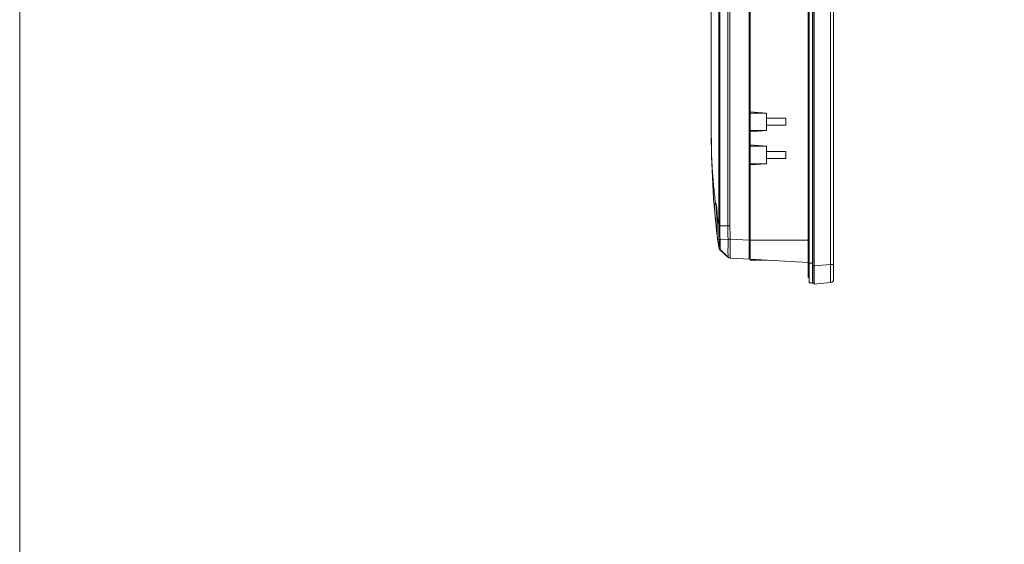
# Model space of a CAD drawing. Header units: centimetres. Extents: x -21 to 21, y -29.7 to 29.7.
# Tile 2 of 75: x -21 to -6.9, y -13 to -5.5. Entities that reach past the tile are written whole.
import ezdxf

# ---------------------------------------------------------------- set-up
doc = ezdxf.new("R2010")
doc.units = ezdxf.units.CM
doc.header["$MEASUREMENT"] = 0
doc.layers.add('06___PRT_ALL_SURFS', color=7, linetype='Continuous')

msp = doc.modelspace()

# ---------------------------------------------------------------- linework, layer by layer
at = {"layer": '06___PRT_ALL_SURFS', "color": 8, "lineweight": 5}
msp.add_open_spline([(-21.0058, -29.70447), (-21.0058, -29.70447), (20.9942, -29.70447), (20.9942, -29.70447), (20.9942, -29.70447), (20.9942, 29.69554), (20.9942, 29.69554), (20.9942, 29.69554), (-21.0058, 29.69554), (-21.0058, 29.69554), (-21.0058, 29.69554), (-21.0058, -29.70447), (-21.0058, -29.70447)], degree=3, knots=[0, 0, 0, 0, 0.25, 0.25, 0.25, 0.5, 0.5, 0.5, 0.75, 0.75, 0.75, 1, 1, 1, 1], dxfattribs=at)
at = {"layer": '06___PRT_ALL_SURFS', "lineweight": 5}
for points in [[(-9.72654, -9.17058), (-9.72654, -9.17058), (-9.72654, 1.28942), (-9.72654, 1.28942)], [(-9.71154, -9.24558), (-9.71154, -9.24558), (-9.71154, 1.36442), (-9.71154, 1.36442)], [(-9.66154, -9.24657), (-9.66154, -9.24657), (-9.66154, 1.36541), (-9.66154, 1.36541)], [(-9.64654, 1.38043), (-9.64654, 1.38043), (-9.64654, -9.26159), (-9.64654, -9.26159)], [(-9.36154, -9.19352), (-9.36154, -9.19352), (-9.36154, 1.31236), (-9.36154, 1.31236)], [(-9.64154, -9.16291), (-9.64154, -9.16291), (-9.64154, 1.22477), (-9.64154, 1.22477)], [(-10.56904, 1.02418), (-10.56904, 1.02418), (-10.56904, -8.90535), (-10.56904, -8.90535)], [(-10.55654, -8.91977), (-10.55654, -8.91977), (-10.55654, 1.03861), (-10.55654, 1.03861)], [(-9.66154, -9.00622), (-9.66154, -9.00622), (-9.66154, 1.12481), (-9.66154, 1.12481)], [(-9.40718, -8.98432), (-9.40718, -8.98432), (-9.40718, 1.10316), (-9.40718, 1.10316)], [(-11.00596, -8.41645), (-11.00596, -8.41645), (-11.00596, 0.53528), (-11.00596, 0.53528)], [(-10.99027, 0.54958), (-10.99027, 0.54958), (-10.99027, -8.43074), (-10.99027, -8.43074)], [(-10.8761, -8.43074), (-10.8761, -8.43074), (-10.8761, 0.54958), (-10.8761, 0.54958)], [(-10.8447, 0.54959), (-10.8447, 0.54959), (-10.8447, -8.43075), (-10.8447, -8.43075)], [(-11.11154, -7.12691), (-11.11154, -7.12691), (-11.11154, -0.75425), (-11.11154, -0.75425)], [(-10.32154, -6.81558), (-10.32154, -6.81558), (-10.55654, -6.7978), (-10.55654, -6.7978)], [(-10.32154, -6.81558), (-10.32154, -6.81558), (-10.55654, -6.81558), (-10.55654, -6.81558)], [(-10.32154, -7.06558), (-10.32154, -7.06558), (-10.32154, -6.81558), (-10.32154, -6.81558)], [(-10.32154, -6.89058), (-10.32154, -6.89058), (-10.04654, -6.89058), (-10.04654, -6.89058)], [(-10.04654, -6.99058), (-10.04654, -6.99058), (-10.04654, -6.89058), (-10.04654, -6.89058)], [(-10.04654, -6.99058), (-10.04654, -6.99058), (-10.32154, -6.99058), (-10.32154, -6.99058)], [(-11.11154, -7.12691), (-11.11154, -7.66698), (-11.07627, -8.20648), (-11.00595, -8.74195)], [(-10.32154, -7.06558), (-10.32154, -7.06558), (-10.55654, -7.08336), (-10.55654, -7.08336)], [(-10.32154, -7.06558), (-10.32154, -7.06558), (-10.55654, -7.06558), (-10.55654, -7.06558)], [(-10.55654, -7.2728), (-10.55654, -7.2728), (-10.32154, -7.29058), (-10.32154, -7.29058)], [(-10.32154, -7.29058), (-10.32154, -7.29058), (-10.55654, -7.29058), (-10.55654, -7.29058)], [(-10.32154, -7.54058), (-10.32154, -7.54058), (-10.32154, -7.29058), (-10.32154, -7.29058)], [(-10.32154, -7.36558), (-10.32154, -7.36558), (-10.04654, -7.36558), (-10.04654, -7.36558)], [(-10.04654, -7.46558), (-10.04654, -7.46558), (-10.32154, -7.46558), (-10.32154, -7.46558)], [(-10.04654, -7.46558), (-10.04654, -7.46558), (-10.04654, -7.36558), (-10.04654, -7.36558)], [(-10.32154, -7.54058), (-10.32154, -7.54058), (-10.55654, -7.55836), (-10.55654, -7.55836)], [(-10.32154, -7.54058), (-10.32154, -7.54058), (-10.55654, -7.54058), (-10.55654, -7.54058)], [(-11.04421, -8.11787), (-11.04421, -8.11787), (-11.04443, -8.11751), (-11.04443, -8.11751)], [(-11.03683, -8.15251), (-11.03686, -8.15285), (-11.03689, -8.15319), (-11.03693, -8.15352)], [(-11.02775, -8.25654), (-11.02798, -8.25132), (-11.02823, -8.2461), (-11.02851, -8.24087)], [(-11.02674, -8.28304), (-11.02703, -8.27421), (-11.02736, -8.26537), (-11.02775, -8.25654)], [(-11.02683, -8.28376), (-11.02683, -8.28376), (-11.02664, -8.28304), (-11.02664, -8.28304)], [(-11.02683, -8.28381), (-11.02683, -8.28381), (-11.02683, -8.28376), (-11.02683, -8.28376)], [(-11.02674, -8.28305), (-11.02019, -8.32757), (-11.01326, -8.37204), (-11.00596, -8.41644)], [(-11.05178, -8.34302), (-11.05178, -8.34302), (-11.05136, -8.34731), (-11.05136, -8.34731)], [(-11.02735, -8.34441), (-11.02747, -8.34313), (-11.02758, -8.34185), (-11.02781, -8.34059)], [(-11.02561, -8.36011), (-11.02561, -8.36011), (-11.02735, -8.34441), (-11.02735, -8.34441)], [(-11.00594, -8.43055), (-11.00599, -8.49603), (-11.0045, -8.56151), (-11.0015, -8.62693)], [(-11.00596, -8.41645), (-11.00596, -8.41645), (-11.00596, -8.43055), (-11.00596, -8.43055)], [(-10.99027, -8.43072), (-10.99045, -8.49604), (-10.98912, -8.56136), (-10.98629, -8.62662)], [(-10.99027, -8.43074), (-10.99027, -8.43074), (-10.8761, -8.43074), (-10.8761, -8.43074)], [(-10.8761, -8.43075), (-10.87609, -8.49443), (-10.87463, -8.55809), (-10.87172, -8.6217)], [(-10.8447, -8.43075), (-10.84453, -8.49437), (-10.8429, -8.55798), (-10.83981, -8.62152)], [(-11.02674, -8.57486), (-11.02716, -8.5713), (-11.02673, -8.56756), (-11.02553, -8.56418)], [(-11.02547, -8.57541), (-11.02547, -8.57541), (-11.02548, -8.57565), (-11.02548, -8.57565)], [(-11.02545, -8.53913), (-11.02545, -8.53913), (-11.0254, -8.55883), (-11.0254, -8.55883)], [(-10.87172, -8.6217), (-10.87172, -8.6217), (-10.98629, -8.62662), (-10.98629, -8.62662)], [(-10.56904, -8.6357), (-10.56904, -8.6357), (-10.83983, -8.62152), (-10.83983, -8.62152)], [(-10.56904, -8.62662), (-10.56904, -8.62662), (-10.55654, -8.62662), (-10.55654, -8.62662)], [(-10.55654, -8.63424), (-10.55654, -8.63424), (-9.72654, -8.63424), (-9.72654, -8.63424)], [(-11.00597, -8.74185), (-11.00446, -8.75349), (-10.99891, -8.76423), (-10.99028, -8.77218)], [(-10.98629, -8.76765), (-10.99472, -8.75958), (-11.00043, -8.74774), (-11.0015, -8.73612)], [(-10.87604, -8.87767), (-10.87604, -8.87767), (-10.99028, -8.77218), (-10.99028, -8.77218)], [(-10.8717, -8.87746), (-10.8717, -8.87746), (-10.98629, -8.76765), (-10.98629, -8.76765)], [(-10.56942, -8.85661), (-10.56745, -8.85675), (-10.56548, -8.85689), (-10.56351, -8.85703)], [(-10.55654, -8.85162), (-10.55654, -8.85162), (-10.56904, -8.85162), (-10.56904, -8.85162)], [(-10.56904, -8.85739), (-10.56904, -8.85739), (-10.55764, -8.85905), (-10.55764, -8.85905)], [(-10.55654, -8.86074), (-10.55654, -8.86074), (-10.56904, -8.86074), (-10.56904, -8.86074)], [(-10.56351, -8.85703), (-10.56131, -8.85719), (-10.55911, -8.85735), (-10.55691, -8.8575)], [(-10.87604, -8.87767), (-10.86746, -8.88561), (-10.85637, -8.89029), (-10.8447, -8.8909)], [(-10.87169, -8.87745), (-10.86887, -8.88014), (-10.86575, -8.88249), (-10.86238, -8.88444)], [(-10.86238, -8.88444), (-10.8556, -8.88839), (-10.84765, -8.89075), (-10.83981, -8.89116)], [(-10.8447, -8.8909), (-10.8447, -8.8909), (-10.55636, -8.90601), (-10.55636, -8.90601)], [(-9.72588, -8.95304), (-9.72588, -8.95304), (-10.55654, -8.90951), (-10.55654, -8.90951)], [(-10.55654, -8.91977), (-10.55654, -8.91977), (-10.32154, -8.92182), (-10.32154, -8.92182)], [(-9.72654, -8.96558), (-9.72654, -8.96558), (-9.66154, -8.96558), (-9.66154, -8.96558)], [(-9.66154, -9.00657), (-9.66154, -9.00657), (-9.64654, -9.00657), (-9.64654, -9.00657)], [(-9.64654, -9.00659), (-9.64654, -9.00659), (-9.64154, -9.00659), (-9.64154, -9.00659)], [(-9.40718, -8.98432), (-9.40718, -8.98432), (-9.64154, -9.00482), (-9.64154, -9.00482)], [(-9.40718, -8.98432), (-9.40718, -8.98432), (-9.36154, -8.98432), (-9.36154, -8.98432)], [(-9.71154, -9.17058), (-9.71154, -9.17058), (-9.72654, -9.17058), (-9.72654, -9.17058)], [(-9.66154, -9.24558), (-9.66154, -9.24558), (-9.71154, -9.24558), (-9.71154, -9.24558)], [(-9.66154, -9.24658), (-9.66154, -9.25487), (-9.65482, -9.26158), (-9.64654, -9.26158)], [(-9.64154, -9.26158), (-9.64154, -9.26158), (-9.64654, -9.26158), (-9.64654, -9.26158)], [(-9.64154, -9.26383), (-9.64154, -9.26383), (-9.64154, -9.24191), (-9.64154, -9.24191)], [(-9.64154, -9.26383), (-9.64154, -9.26383), (-9.40718, -9.24333), (-9.40718, -9.24333)], [(-9.40718, -9.24333), (-9.38136, -9.24107), (-9.36154, -9.21944), (-9.36154, -9.19352)], [(-9.4054, -9.16906), (-9.4054, -9.16906), (-9.4054, -9.16746), (-9.4054, -9.16746)], [(-9.4054, -9.17029), (-9.4054, -9.17029), (-9.4054, -9.16906), (-9.4054, -9.16906)]]:
    msp.add_open_spline(points, degree=3, dxfattribs=at)
for points, knots in [([(-11.05136, -8.10135), (-11.06138, -8.0204), (-11.07017, -7.93929), (-11.0777, -7.85805), (-11.10022, -7.61508), (-11.11154, -7.37089), (-11.11154, -7.12691)], [0, 0, 0, 0, 0.5, 0.5, 0.5, 1, 1, 1, 1]), ([(-11.05178, -8.34302), (-11.05579, -8.30209), (-11.05933, -8.26109), (-11.06123, -8.22001), (-11.062, -8.20313), (-11.0625, -8.18623), (-11.06245, -8.16932), (-11.06241, -8.15659), (-11.06206, -8.14385), (-11.06087, -8.13118)], [0, 0, 0, 0, 0.33333333, 0.33333333, 0.33333333, 0.66666667, 0.66666667, 0.66666667, 1, 1, 1, 1]), ([(-11.06087, -8.13118), (-11.06045, -8.12675), (-11.05997, -8.12232), (-11.05917, -8.11794), (-11.05859, -8.11473), (-11.05785, -8.11155), (-11.05696, -8.10843), (-11.0564, -8.10647), (-11.05579, -8.10454), (-11.05432, -8.10289), (-11.05352, -8.102), (-11.05246, -8.10119), (-11.05136, -8.10135)], [0, 0, 0, 0, 0.25, 0.25, 0.25, 0.5, 0.5, 0.5, 0.75, 0.75, 0.75, 1, 1, 1, 1]), ([(-11.05136, -8.10135), (-11.05, -8.10169), (-11.04901, -8.10288), (-11.0482, -8.1041), (-11.04672, -8.10631), (-11.04582, -8.10861), (-11.04501, -8.11096), (-11.04216, -8.11926), (-11.04043, -8.12817), (-11.03887, -8.13692)], [0, 0, 0, 0, 0.33333333, 0.33333333, 0.33333333, 0.66666667, 0.66666667, 0.66666667, 1, 1, 1, 1]), ([(-11.05136, -8.10135), (-11.05136, -8.10295), (-11.05121, -8.10455), (-11.0509, -8.10613), (-11.05005, -8.11053), (-11.04796, -8.11479), (-11.04498, -8.1181)], [0, 0, 0, 0, 0.5, 0.5, 0.5, 1, 1, 1, 1]), ([(-11.04443, -8.11751), (-11.04443, -8.11751), (-11.04386, -8.11897), (-11.04386, -8.11897), (-11.04386, -8.11897), (-11.04193, -8.12537), (-11.04193, -8.12537), (-11.04193, -8.12537), (-11.03958, -8.13597), (-11.03958, -8.13597)], [0, 0, 0, 0, 0.33333333, 0.33333333, 0.33333333, 0.66666667, 0.66666667, 0.66666667, 1, 1, 1, 1]), ([(-11.03958, -8.13597), (-11.03958, -8.13597), (-11.03708, -8.15053), (-11.03708, -8.15053), (-11.03708, -8.15053), (-11.03461, -8.16894), (-11.03461, -8.16894), (-11.03461, -8.16894), (-11.03228, -8.19099), (-11.03228, -8.19099), (-11.03228, -8.19099), (-11.0302, -8.21644), (-11.0302, -8.21644), (-11.0302, -8.21644), (-11.02846, -8.24495), (-11.02846, -8.24495), (-11.02846, -8.24495), (-11.02714, -8.276), (-11.02714, -8.276), (-11.02714, -8.276), (-11.0269, -8.28377), (-11.0269, -8.28377)], [0, 0, 0, 0, 0.14285714, 0.14285714, 0.14285714, 0.28571429, 0.28571429, 0.28571429, 0.42857143, 0.42857143, 0.42857143, 0.57142857, 0.57142857, 0.57142857, 0.71428571, 0.71428571, 0.71428571, 0.85714286, 0.85714286, 0.85714286, 1, 1, 1, 1]), ([(-11.03887, -8.13692), (-11.03767, -8.14369), (-11.03664, -8.15049), (-11.03572, -8.1573), (-11.03196, -8.18501), (-11.02997, -8.21295), (-11.02851, -8.24087)], [0, 0, 0, 0, 0.5, 0.5, 0.5, 1, 1, 1, 1]), ([(-11.03335, -8.28445), (-11.03556, -8.25925), (-11.03727, -8.23403), (-11.03807, -8.20872), (-11.03865, -8.1903), (-11.03874, -8.17184), (-11.03693, -8.15352)], [0, 0, 0, 0, 0.5, 0.5, 0.5, 1, 1, 1, 1]), ([(-11.02776, -8.34058), (-11.0293, -8.3265), (-11.03076, -8.3124), (-11.03209, -8.29829), (-11.03252, -8.29368), (-11.03294, -8.28906), (-11.03335, -8.28445)], [0, 0, 0, 0, 0.5, 0.5, 0.5, 1, 1, 1, 1]), ([(-11.02683, -8.28381), (-11.02683, -8.28381), (-11.02665, -8.29107), (-11.02665, -8.29107), (-11.02665, -8.29107), (-11.02628, -8.30808), (-11.02628, -8.30808)], [0, 0, 0, 0, 0.5, 0.5, 0.5, 1, 1, 1, 1]), ([(-11.02664, -8.28304), (-11.02653, -8.2878), (-11.02642, -8.29255), (-11.02633, -8.29731), (-11.02602, -8.31183), (-11.02579, -8.32635), (-11.02563, -8.34088)], [0, 0, 0, 0, 0.5, 0.5, 0.5, 1, 1, 1, 1]), ([(-11.02628, -8.30808), (-11.02628, -8.30808), (-11.02599, -8.32514), (-11.02599, -8.32514), (-11.02599, -8.32514), (-11.02576, -8.34214), (-11.02576, -8.34214), (-11.02576, -8.34214), (-11.0256, -8.35897), (-11.0256, -8.35897), (-11.0256, -8.35897), (-11.02549, -8.37554), (-11.02549, -8.37554)], [0, 0, 0, 0, 0.25, 0.25, 0.25, 0.5, 0.5, 0.5, 0.75, 0.75, 0.75, 1, 1, 1, 1]), ([(-11.05136, -8.34731), (-11.05137, -8.34714), (-11.0511, -8.34716), (-11.05086, -8.34716), (-11.0502, -8.34716), (-11.04985, -8.34702), (-11.04943, -8.34692), (-11.0488, -8.34676), (-11.04801, -8.3467), (-11.04726, -8.34662), (-11.04632, -8.34651), (-11.04543, -8.34639), (-11.04453, -8.34627), (-11.04208, -8.34595), (-11.03956, -8.34568), (-11.03706, -8.34542), (-11.03381, -8.34507), (-11.03059, -8.34473), (-11.02735, -8.34441)], [0, 0, 0, 0, 0.16666667, 0.16666667, 0.16666667, 0.33333333, 0.33333333, 0.33333333, 0.5, 0.5, 0.5, 0.66666667, 0.66666667, 0.66666667, 0.83333333, 0.83333333, 0.83333333, 1, 1, 1, 1]), ([(-11.02563, -8.34088), (-11.02537, -8.3642), (-11.0253, -8.38753), (-11.02528, -8.41086), (-11.02524, -8.46172), (-11.02545, -8.51257), (-11.02528, -8.56342)], [0, 0, 0, 0, 0.5, 0.5, 0.5, 1, 1, 1, 1]), ([(-11.02549, -8.37554), (-11.02549, -8.37554), (-11.02543, -8.39177), (-11.02543, -8.39177), (-11.02543, -8.39177), (-11.0254, -8.40758), (-11.0254, -8.40758), (-11.0254, -8.40758), (-11.02539, -8.42289), (-11.02539, -8.42289), (-11.02539, -8.42289), (-11.0254, -8.43765), (-11.0254, -8.43765), (-11.0254, -8.43765), (-11.02542, -8.45181), (-11.02542, -8.45181), (-11.02542, -8.45181), (-11.02544, -8.46532), (-11.02544, -8.46532), (-11.02544, -8.46532), (-11.02548, -8.49025), (-11.02548, -8.49025)], [0, 0, 0, 0, 0.14285714, 0.14285714, 0.14285714, 0.28571429, 0.28571429, 0.28571429, 0.42857143, 0.42857143, 0.42857143, 0.57142857, 0.57142857, 0.57142857, 0.71428571, 0.71428571, 0.71428571, 0.85714286, 0.85714286, 0.85714286, 1, 1, 1, 1]), ([(-11.00596, -8.43055), (-11.00534, -8.43055), (-11.00472, -8.43055), (-11.00409, -8.43056), (-10.99949, -8.43058), (-10.99488, -8.43061), (-10.99027, -8.43072)], [0, 0, 0, 0, 0.5, 0.5, 0.5, 1, 1, 1, 1]), ([(-10.8447, -8.43075), (-10.84757, -8.43075), (-10.85044, -8.43076), (-10.8533, -8.43076), (-10.8609, -8.43078), (-10.8685, -8.43081), (-10.8761, -8.43075)], [0, 0, 0, 0, 0.5, 0.5, 0.5, 1, 1, 1, 1]), ([(-11.02528, -8.56342), (-11.02528, -8.56562), (-11.02528, -8.56783), (-11.02527, -8.57), (-11.02526, -8.57171), (-11.02525, -8.57338), (-11.02528, -8.57516), (-11.02531, -8.57643), (-11.02535, -8.57775), (-11.02534, -8.57884), (-11.02534, -8.5795), (-11.02531, -8.58007), (-11.02546, -8.58104), (-11.0255, -8.58135), (-11.02557, -8.5817), (-11.02564, -8.58173), (-11.02573, -8.58175), (-11.02583, -8.5813), (-11.02591, -8.58091), (-11.02613, -8.57987), (-11.02619, -8.5793), (-11.02627, -8.57862), (-11.02641, -8.57751), (-11.0266, -8.57612), (-11.02674, -8.57486)], [0, 0, 0, 0, 0.125, 0.125, 0.125, 0.25, 0.25, 0.25, 0.375, 0.375, 0.375, 0.5, 0.5, 0.5, 0.625, 0.625, 0.625, 0.75, 0.75, 0.75, 0.875, 0.875, 0.875, 1, 1, 1, 1]), ([(-11.02548, -8.49025), (-11.02548, -8.49025), (-11.02549, -8.5016), (-11.02549, -8.5016), (-11.02549, -8.5016), (-11.02549, -8.51218), (-11.02549, -8.51218), (-11.02549, -8.51218), (-11.02548, -8.52197), (-11.02548, -8.52197), (-11.02548, -8.52197), (-11.02547, -8.53095), (-11.02547, -8.53095), (-11.02547, -8.53095), (-11.02545, -8.53913), (-11.02545, -8.53913)], [0, 0, 0, 0, 0.2, 0.2, 0.2, 0.4, 0.4, 0.4, 0.6, 0.6, 0.6, 0.8, 0.8, 0.8, 1, 1, 1, 1]), ([(-11.0254, -8.55883), (-11.0254, -8.55883), (-11.02539, -8.56379), (-11.02539, -8.56379), (-11.02539, -8.56379), (-11.02539, -8.56794), (-11.02539, -8.56794), (-11.02539, -8.56794), (-11.02541, -8.57127), (-11.02541, -8.57127), (-11.02541, -8.57127), (-11.02543, -8.57377), (-11.02543, -8.57377), (-11.02543, -8.57377), (-11.02547, -8.57541), (-11.02547, -8.57541)], [0, 0, 0, 0, 0.2, 0.2, 0.2, 0.4, 0.4, 0.4, 0.6, 0.6, 0.6, 0.8, 0.8, 0.8, 1, 1, 1, 1]), ([(-11.00151, -8.62693), (-11.00086, -8.64064), (-11.00038, -8.65437), (-11.00006, -8.6681), (-10.99992, -8.67434), (-10.9998, -8.68058), (-10.99972, -8.68682), (-10.99966, -8.69232), (-10.99961, -8.69782), (-10.99961, -8.70331), (-10.99961, -8.70784), (-10.99964, -8.71236), (-10.99972, -8.71689), (-10.99978, -8.72032), (-10.99988, -8.72374), (-11.00006, -8.72714), (-11.00013, -8.72838), (-11.00021, -8.72963), (-11.00032, -8.73089), (-11.00041, -8.73183), (-11.00051, -8.73278), (-11.00065, -8.73367), (-11.00074, -8.73424), (-11.00085, -8.73479), (-11.00104, -8.73543), (-11.00113, -8.73573), (-11.00124, -8.73604), (-11.0015, -8.73612)], [0, 0, 0, 0, 0.11111111, 0.11111111, 0.11111111, 0.22222222, 0.22222222, 0.22222222, 0.33333333, 0.33333333, 0.33333333, 0.44444444, 0.44444444, 0.44444444, 0.55555556, 0.55555556, 0.55555556, 0.66666667, 0.66666667, 0.66666667, 0.77777778, 0.77777778, 0.77777778, 0.88888889, 0.88888889, 0.88888889, 1, 1, 1, 1]), ([(-10.98629, -8.62662), (-10.98977, -8.62675), (-10.99325, -8.6268), (-10.99674, -8.62696), (-10.99833, -8.62703), (-10.99992, -8.62712), (-11.0015, -8.62696)], [0, 0, 0, 0, 0.5, 0.5, 0.5, 1, 1, 1, 1]), ([(-10.98629, -8.76765), (-10.98599, -8.76747), (-10.98593, -8.76707), (-10.98587, -8.76669), (-10.98574, -8.76585), (-10.98562, -8.76514), (-10.98553, -8.76439), (-10.98539, -8.76323), (-10.98533, -8.76199), (-10.98527, -8.76077), (-10.9852, -8.75913), (-10.98514, -8.7575), (-10.9851, -8.75588), (-10.98498, -8.75146), (-10.98495, -8.747), (-10.98491, -8.74256), (-10.98486, -8.73672), (-10.9848, -8.7309), (-10.98476, -8.72508), (-10.98472, -8.71806), (-10.98472, -8.71103), (-10.98477, -8.70401), (-10.98482, -8.696), (-10.98494, -8.68799), (-10.98507, -8.67997), (-10.98537, -8.66219), (-10.98574, -8.6444), (-10.98629, -8.62662)], [0, 0, 0, 0, 0.11111111, 0.11111111, 0.11111111, 0.22222222, 0.22222222, 0.22222222, 0.33333333, 0.33333333, 0.33333333, 0.44444444, 0.44444444, 0.44444444, 0.55555556, 0.55555556, 0.55555556, 0.66666667, 0.66666667, 0.66666667, 0.77777778, 0.77777778, 0.77777778, 0.88888889, 0.88888889, 0.88888889, 1, 1, 1, 1]), ([(-10.87173, -8.6217), (-10.87186, -8.63834), (-10.872, -8.65498), (-10.87212, -8.67162), (-10.87244, -8.71527), (-10.87267, -8.75892), (-10.87267, -8.80258)], [0, 0, 0, 0, 0.5, 0.5, 0.5, 1, 1, 1, 1]), ([(-10.83983, -8.62152), (-10.84273, -8.62116), (-10.84565, -8.62089), (-10.84858, -8.62075), (-10.85629, -8.62036), (-10.86406, -8.62076), (-10.87172, -8.6217)], [0, 0, 0, 0, 0.5, 0.5, 0.5, 1, 1, 1, 1]), ([(-10.83983, -8.62152), (-10.84004, -8.63663), (-10.84025, -8.65174), (-10.84044, -8.66684), (-10.84096, -8.70796), (-10.84133, -8.74908), (-10.84145, -8.7902)], [0, 0, 0, 0, 0.5, 0.5, 0.5, 1, 1, 1, 1]), ([(-11.0015, -8.73612), (-11.00219, -8.73654), (-11.00284, -8.73698), (-11.00347, -8.73751), (-11.00477, -8.73863), (-11.00598, -8.74019), (-11.00594, -8.74185)], [0, 0, 0, 0, 0.5, 0.5, 0.5, 1, 1, 1, 1]), ([(-10.99028, -8.77219), (-10.99032, -8.7718), (-10.99026, -8.77139), (-10.99013, -8.77102), (-10.98956, -8.76941), (-10.9878, -8.76843), (-10.98629, -8.76765)], [0, 0, 0, 0, 0.5, 0.5, 0.5, 1, 1, 1, 1]), ([(-10.87267, -8.80258), (-10.87267, -8.81313), (-10.87265, -8.82367), (-10.8726, -8.83422), (-10.87258, -8.8385), (-10.87256, -8.84278), (-10.87252, -8.84706), (-10.87249, -8.85062), (-10.87246, -8.85418), (-10.87242, -8.85775), (-10.87239, -8.86057), (-10.87236, -8.8634), (-10.87228, -8.8662), (-10.87223, -8.86824), (-10.87215, -8.87026), (-10.87211, -8.87234), (-10.8721, -8.87308), (-10.87209, -8.87382), (-10.87201, -8.87452), (-10.87196, -8.87503), (-10.87187, -8.87551), (-10.87191, -8.8761), (-10.87195, -8.87662), (-10.87208, -8.87721), (-10.8717, -8.87746)], [0, 0, 0, 0, 0.125, 0.125, 0.125, 0.25, 0.25, 0.25, 0.375, 0.375, 0.375, 0.5, 0.5, 0.5, 0.625, 0.625, 0.625, 0.75, 0.75, 0.75, 0.875, 0.875, 0.875, 1, 1, 1, 1]), ([(-10.84145, -8.7902), (-10.84146, -8.79209), (-10.84147, -8.79398), (-10.84147, -8.79587), (-10.84148, -8.80127), (-10.84149, -8.80668), (-10.84149, -8.81208)], [0, 0, 0, 0, 0.5, 0.5, 0.5, 1, 1, 1, 1]), ([(-10.84149, -8.81208), (-10.84149, -8.82301), (-10.84146, -8.83394), (-10.84138, -8.84486), (-10.84135, -8.84933), (-10.84131, -8.85379), (-10.84125, -8.85826), (-10.84121, -8.86201), (-10.84116, -8.86576), (-10.84108, -8.8695), (-10.84101, -8.87249), (-10.84092, -8.87547), (-10.84085, -8.87847), (-10.84079, -8.88069), (-10.84075, -8.88292), (-10.84057, -8.8851), (-10.84046, -8.88649), (-10.8403, -8.88785), (-10.84025, -8.88932), (-10.84023, -8.88994), (-10.84023, -8.89059), (-10.8399, -8.89109)], [0, 0, 0, 0, 0.14285714, 0.14285714, 0.14285714, 0.28571429, 0.28571429, 0.28571429, 0.42857143, 0.42857143, 0.42857143, 0.57142857, 0.57142857, 0.57142857, 0.71428571, 0.71428571, 0.71428571, 0.85714286, 0.85714286, 0.85714286, 1, 1, 1, 1]), ([(-10.87169, -8.87745), (-10.87278, -8.87743), (-10.87343, -8.87767), (-10.87498, -8.87747), (-10.8755, -8.87741), (-10.87611, -8.8773), (-10.87606, -8.87766)], [0, 0, 0, 0, 0.5, 0.5, 0.5, 1, 1, 1, 1]), ([(-10.8399, -8.89109), (-10.83988, -8.89111), (-10.83987, -8.89113), (-10.83986, -8.89114), (-10.83985, -8.89115), (-10.83983, -8.89115), (-10.83982, -8.89115)], [0, 0, 0, 0, 0.5, 0.5, 0.5, 1, 1, 1, 1]), ([(-9.40546, -9.13861), (-9.40551, -9.12694), (-9.40559, -9.11527), (-9.40568, -9.1036), (-9.40601, -9.06384), (-9.40656, -9.02408), (-9.40718, -8.98432)], [0, 0, 0, 0, 0.5, 0.5, 0.5, 1, 1, 1, 1]), ([(-9.40546, -9.13861), (-9.40545, -9.14113), (-9.40544, -9.14364), (-9.40544, -9.14616), (-9.40541, -9.15326), (-9.4054, -9.16037), (-9.4054, -9.16747)], [0, 0, 0, 0, 0.5, 0.5, 0.5, 1, 1, 1, 1]), ([(-9.6412, -9.20956), (-9.64113, -9.2061), (-9.64108, -9.20264), (-9.64105, -9.19918), (-9.64094, -9.18734), (-9.64102, -9.1755), (-9.64136, -9.16367)], [0, 0, 0, 0, 0.5, 0.5, 0.5, 1, 1, 1, 1]), ([(-9.64136, -9.24314), (-9.64123, -9.2408), (-9.64114, -9.23846), (-9.64108, -9.23612), (-9.64084, -9.22727), (-9.64097, -9.21841), (-9.6412, -9.20956)], [0, 0, 0, 0, 0.5, 0.5, 0.5, 1, 1, 1, 1]), ([(-9.40718, -9.24333), (-9.40675, -9.24329), (-9.4068, -9.24266), (-9.4068, -9.2421), (-9.40683, -9.24053), (-9.4066, -9.23958), (-9.40645, -9.2385), (-9.4062, -9.23673), (-9.40618, -9.23461), (-9.40613, -9.23257), (-9.40607, -9.22974), (-9.40596, -9.22705), (-9.40588, -9.22434), (-9.40578, -9.22089), (-9.40573, -9.21738), (-9.40568, -9.21389), (-9.40562, -9.20968), (-9.40557, -9.2055), (-9.40553, -9.2013), (-9.40543, -9.19098), (-9.4054, -9.18063), (-9.4054, -9.17029)], [0, 0, 0, 0, 0.14285714, 0.14285714, 0.14285714, 0.28571429, 0.28571429, 0.28571429, 0.42857143, 0.42857143, 0.42857143, 0.57142857, 0.57142857, 0.57142857, 0.71428571, 0.71428571, 0.71428571, 0.85714286, 0.85714286, 0.85714286, 1, 1, 1, 1])]:
    msp.add_open_spline(points, degree=3, knots=knots, dxfattribs=at)

doc.saveas('drawing.dxf')
